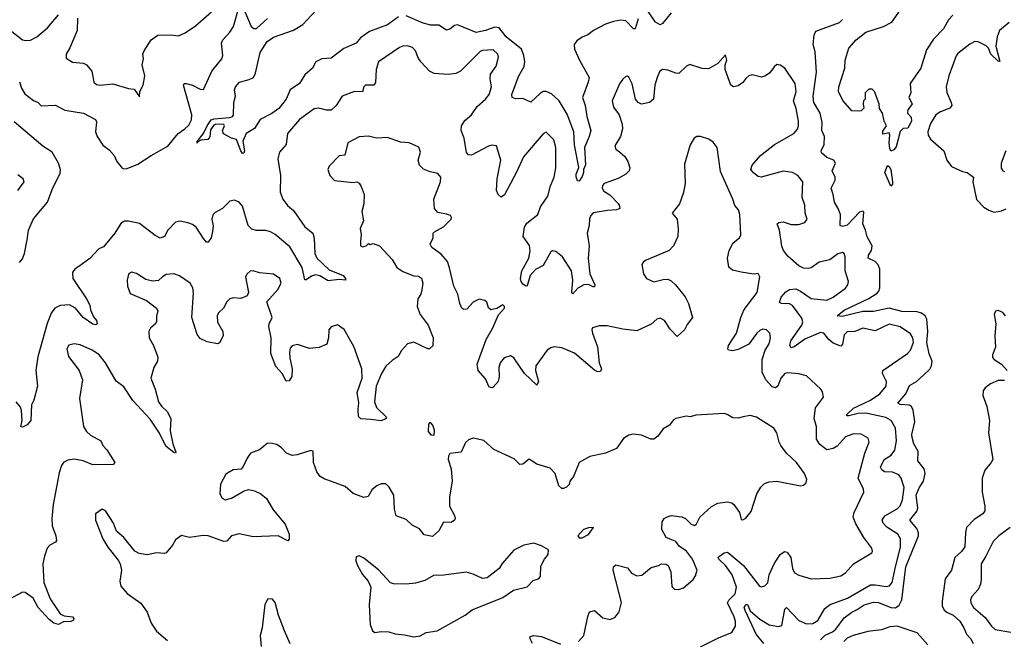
# Model space of a CAD drawing. Extents: x 2057697 to 2160550, y 827490 to 1016834.
# Tile 141 of 256: x 2112576 to 2118893, y 877751 to 881725. Entities that reach past the tile are written whole.
import ezdxf

# ---------------------------------------------------------------- set-up
doc = ezdxf.new("R2010")
doc.units = 0

msp = doc.modelspace()

# ---------------------------------------------------------------- linework, layer by layer
at = {"layer": '0CON20XD'}
for points in [[(2118563.8, 881755), (2118536, 881725), (2118502.6, 881667.4), (2118439.7, 881600.3), (2118395, 881532.5), (2118358, 881415), (2118288.8, 881315), (2118293.8, 881256.2), (2118280, 881225), (2118302.5, 881185), (2118273.9, 881146.1), (2118272.5, 881125), (2118295, 881100), (2118297.5, 881075), (2118275, 881030), (2118245, 881027.5), (2118225, 881007.5), (2118199.3, 880910.7), (2118185, 880890.8), (2118165, 880882.5), (2118158.6, 880898.6), (2118154, 880936), (2118160, 880985), (2118155, 881000), (2118115, 880990), (2118115, 881010), (2118137.5, 881045), (2118123.3, 881075), (2118112.5, 881125), (2118092.5, 881155), (2118090, 881185), (2118060, 881265), (2118045, 881280), (2118025, 881280), (2118000, 881255), (2118000, 881215), (2117990, 881205), (2117987.5, 881185), (2117991.7, 881158.3), (2117975, 881140), (2117965, 881137.5), (2117915, 881140), (2117857, 881207), (2117830, 881265), (2117832, 881295), (2117870, 881415), (2117872.5, 881465), (2117895, 881542.5), (2117943.8, 881595), (2118005, 881645.8), (2118118.9, 881681.1), (2118171.2, 881708.8), (2118320, 881920)], [(2112465.4, 881695.4), (2112595, 881595.8), (2112615, 881590.6), (2112645, 881593.1), (2112685.8, 881615), (2112755, 881672.2), (2112825, 881756.9)], [(2112575, 881326.7), (2112587.8, 881285), (2112610.2, 881250.2), (2112665, 881206), (2112694.1, 881194.1), (2112715, 881173.3), (2112805, 881177.1), (2112865, 881144.6), (2112986.2, 881126.2), (2113062.9, 881085), (2113069.2, 881069.2), (2113063.1, 881005), (2113072.7, 880975), (2113110.3, 880920.3), (2113150.4, 880890.4), (2113182.7, 880855), (2113199.2, 880815), (2113232.7, 880772.7), (2113245, 880767.5), (2113265, 880770), (2113335, 880797.9), (2113419.5, 880855), (2113526.2, 880913.8), (2113593.8, 880996.2), (2113636.7, 881025), (2113660.6, 881049.4), (2113677.8, 881082.2), (2113680.8, 881115), (2113626.7, 881305), (2113632.5, 881315), (2113645, 881316.2), (2113685, 881304.2), (2113735, 881279.2), (2113755, 881276.7), (2113808.1, 881395), (2113874.2, 881475), (2113878.9, 881495), (2113870.8, 881575), (2113880, 881595), (2113925, 881644.4), (2113948.6, 881681.4), (2113985, 881810)], [(2112946.7, 881735), (2112944.3, 881655), (2112897.5, 881545), (2112874, 881505), (2112875, 881477.5), (2112915, 881452), (2112985, 881446.2), (2113005.9, 881435.9), (2113040, 881395), (2113052.5, 881325), (2113069.3, 881309.3), (2113095, 881306.2), (2113174, 881314), (2113273.6, 881283.6), (2113310, 881280), (2113345, 881230), (2113347.5, 881265), (2113368, 881305), (2113380, 881365), (2113361.5, 881435), (2113370, 881475), (2113366.9, 881505), (2113374.1, 881525.9), (2113420.8, 881595), (2113463.6, 881626.4), (2113545, 881626.9), (2113595, 881620.6), (2113638.7, 881641.3), (2113703.8, 881685), (2113805.8, 881775)], [(2115006.6, 881743.4), (2114935, 881691.4), (2114821.3, 881648.7), (2114762.1, 881607.9), (2114735, 881574), (2114655, 881540.9), (2114575, 881477.5), (2114515, 881474.5), (2114477.1, 881455), (2114455, 881414), (2114405, 881371.9), (2114371.9, 881315), (2114311.4, 881275), (2114285.8, 881215), (2114238.8, 881155), (2114195, 881123.3), (2114120, 881085), (2114081.8, 881028.2), (2114030, 880995), (2114008.9, 880945), (2114018.2, 880885), (2114015, 880868.8), (2114005, 880866.2), (2113995, 880884), (2113967, 880957), (2113935, 880965.4), (2113883.9, 880993.9), (2113878, 881015), (2113890, 881045), (2113885, 881052.5), (2113835, 881054.3), (2113821.2, 881048.8), (2113800.6, 881019.4), (2113796.2, 880973.8), (2113783.8, 880956.2), (2113738.5, 880951.5), (2113718.3, 880941.7), (2113715, 880933.8), (2113714.2, 880944.2), (2113754.6, 880995), (2113778.5, 881045), (2113805, 881083.1), (2113825, 881090), (2113923.2, 881096.8), (2113938.6, 881101.4), (2113948, 881112), (2113951.2, 881195), (2113960, 881235), (2113953.8, 881275), (2113960, 881295), (2113987.5, 881325), (2114048.8, 881341.2), (2114076.2, 881355), (2114088.5, 881381.5), (2114119.1, 881515), (2114165, 881586.2), (2114205, 881613.8), (2114333.1, 881656.9), (2114392.5, 881695), (2114475.6, 881784.4)], [(2114015, 881792), (2114062.4, 881682.4), (2114079.1, 881669.1), (2114095, 881669.4), (2114166.7, 881733.3)], [(2116385, 881714.1), (2116333.9, 881696.1), (2116257.5, 881655), (2116221.9, 881628.1), (2116185, 881613.1), (2116150.6, 881589.4), (2116132.9, 881565), (2116136.7, 881535), (2116167.1, 881465), (2116228.9, 881355), (2116223.6, 881325), (2116186.6, 881225), (2116203.7, 881173.7), (2116214.8, 881104.8), (2116239.7, 881015), (2116230.2, 880975), (2116199.3, 880905), (2116206.4, 880793.6), (2116193.3, 880765), (2116194.3, 880745), (2116185, 880720), (2116165, 880690), (2116155, 880692.5), (2116147.3, 880717.3), (2116147.5, 880735), (2116163.8, 880776.2), (2116136.6, 880923.4), (2116131.3, 881005), (2116088.7, 881118.7), (2116038.5, 881205), (2115988.6, 881248.6), (2115955, 881264.6), (2115935, 881263.6), (2115915, 881251.8), (2115855, 881196), (2115805, 881218.6), (2115757.7, 881217.7), (2115736.7, 881225), (2115734.4, 881245), (2115747.8, 881285), (2115778.9, 881365), (2115812, 881425), (2115816.1, 881455), (2115810.4, 881495), (2115796.4, 881535), (2115697.7, 881615), (2115652.4, 881672.4), (2115625, 881678.1), (2115565, 881655.2), (2115505, 881642.4), (2115385, 881692.9), (2115365, 881687.3), (2115335, 881663.3), (2115315, 881656.9), (2115265, 881690), (2115215, 881690.6), (2115165, 881702.2), (2115055, 881750.5)], [(2116755, 881769.2), (2116699.4, 881700.6), (2116685, 881692.5), (2116655, 881708.6), (2116605, 881783.3)], [(2116545, 881730), (2116525, 881666.7), (2116515, 881666.2), (2116465, 881717.3), (2116432.4, 881722.4), (2116385, 881714.1)], [(2117713.2, 877746.8), (2117745, 877776.7), (2117791.6, 877798.4), (2117813.3, 877816.7), (2117865, 877888.1), (2117914.4, 877925), (2117948.3, 877941.7), (2117995, 877972.4), (2118055, 877989.1), (2118086.7, 877986.7), (2118165, 877955.3), (2118195, 877953.4), (2118219.3, 877970.7), (2118235.8, 878004.2), (2118262.5, 878215), (2118343.4, 878415), (2118343.3, 878435), (2118332.6, 878462.6), (2118287.1, 878515), (2118334.7, 878575.3), (2118338.1, 878595), (2118328.5, 878675), (2118347.7, 878722.3), (2118374.1, 878765), (2118386, 878815), (2118378.7, 878845), (2118338.9, 878895), (2118340, 878955), (2118313.8, 879005), (2118301.8, 879045), (2118300.6, 879065), (2118319.1, 879145), (2118308.9, 879221.1), (2118297.6, 879245), (2118285, 879253.2), (2118225, 879256.7), (2118210, 879265), (2118260.6, 879325), (2118285, 879378.5), (2118329.6, 879405), (2118375.9, 879445), (2118415, 879483.2), (2118425.7, 879505), (2118429.5, 879535), (2118411.7, 879581.7), (2118396, 879655), (2118402, 879725), (2118396, 879805), (2118386.1, 879825), (2118362.5, 879842.5), (2118335, 879851.7), (2118235.6, 879854.4), (2118155, 879874.1), (2118055, 879853.4), (2117985, 879853.2), (2117852.3, 879822.2), (2117820, 879825), (2117865, 879862.9), (2118025, 879936.8), (2118078.1, 879971.9), (2118089.4, 879985), (2118095.3, 880005), (2118095.6, 880125), (2118085, 880151.8), (2118065, 880174.1), (2118020, 880195), (2118022.8, 880215), (2118041.7, 880245), (2118046.6, 880275), (2118013.4, 880333.4), (2118003.7, 880375), (2117985.9, 880415), (2117991.1, 880491.1), (2117985, 880498), (2117965, 880491.4), (2117885, 880407.3), (2117855, 880398.1), (2117840, 880405), (2117841.5, 880475), (2117828.5, 880515), (2117803.1, 880555), (2117796.1, 880605), (2117782.1, 880645), (2117808.8, 880695), (2117808.8, 880715), (2117788.8, 880755), (2117810, 880805), (2117799.2, 880825), (2117755, 880840.3), (2117720.2, 880870.3), (2117718.9, 880885), (2117737.4, 880925), (2117740.8, 880975), (2117723.5, 881015), (2117724.1, 881065), (2117711.9, 881125), (2117671.6, 881195), (2117666.5, 881235), (2117688.4, 881388.4), (2117679.2, 881519.2), (2117667.5, 881565), (2117672.9, 881625), (2117685, 881650.6), (2117835, 881706.5), (2117854.7, 881725.3)], [(2118925, 881707.9), (2118863.5, 881655), (2118848.2, 881615), (2118839.6, 881555), (2118865, 881457.5), (2118855, 881460), (2118807.1, 881505), (2118791.4, 881541.4), (2118777.4, 881557.4), (2118725, 881583.6), (2118705, 881584.5), (2118671.9, 881568.1), (2118595, 881508.6), (2118585, 881493.8), (2118538.2, 881365), (2118519.5, 881295), (2118525, 881257.5), (2118552.5, 881195), (2118555.8, 881174.2), (2118543.2, 881156.8), (2118485, 881134.5), (2118454.7, 881115.3), (2118420, 881060), (2118402.7, 881005), (2118404.7, 880984.7), (2118419, 880959), (2118505.4, 880885), (2118525.5, 880825), (2118553.7, 880783.7), (2118625, 880752.2), (2118655, 880745.3), (2118696, 880716), (2118690.8, 880685), (2118715, 880572.5), (2118762.7, 880522.7), (2118795, 880504), (2118828.3, 880491.7), (2118875, 880498.6), (2118905, 880511.1)], [(2117350.7, 877725), (2117300.9, 877785), (2117230.9, 877935), (2117225.4, 877955), (2117235, 877974.4), (2117245, 877974.2), (2117263.5, 877933.5), (2117325, 877881.2), (2117385, 877843.1), (2117445, 877832.5), (2117465, 877840.8), (2117485.7, 877944.3), (2117495, 877955.7), (2117575, 877872.3), (2117625, 877850.7), (2117665, 877852.3), (2117697.4, 877872.6), (2117741.5, 877948.5), (2117776.7, 877975), (2117886.9, 878015), (2118035, 878100.4), (2118065, 878101.5), (2118135, 878089.7), (2118157.8, 878095), (2118173.4, 878115), (2118192.5, 878205), (2118226.5, 878345), (2118226.4, 878395), (2118210.4, 878425), (2118140.2, 878470.2), (2118116.7, 878495), (2118108.8, 878515), (2118126, 878544), (2118205, 878588.5), (2118225, 878606.9), (2118240, 878645), (2118250.8, 878725), (2118230.6, 878785), (2118215.9, 878805.9), (2118175, 878823.8), (2118125, 878825.6), (2118107.5, 878837.5), (2118098.6, 878855), (2118122.5, 878905), (2118167.9, 878932.1), (2118191.1, 878965), (2118202.4, 879025), (2118196.2, 879105), (2118168.5, 879155), (2118133.6, 879173.7), (2118005, 879200.7), (2117955, 879199), (2117895, 879183.8), (2117884, 879185), (2117882.4, 879192.4), (2117925, 879233.3), (2118034.5, 879285.5), (2118095.6, 879325), (2118135.6, 879375), (2118138.6, 879405), (2118112.9, 879455), (2118114.6, 879475.4), (2118272, 879585), (2118291.4, 879605), (2118310.6, 879655), (2118305.6, 879685), (2118291.1, 879711.1), (2118224.6, 879754.6), (2118155, 879771.9), (2118065, 879729.1), (2117986.6, 879746.6), (2117935, 879724.5), (2117885, 879723.3), (2117866, 879704), (2117855.3, 879644.7), (2117845, 879632.2), (2117795, 879651.4), (2117767.1, 879675), (2117735, 879714.6), (2117715, 879719.4), (2117614.3, 879675.7), (2117545, 879628), (2117525, 879620.8), (2117517.5, 879635), (2117524.7, 879665), (2117595.3, 879765), (2117601.7, 879788.3), (2117595, 879811.1), (2117535, 879892.7), (2117515, 879903.2), (2117464, 879904), (2117451.4, 879911.4), (2117462.7, 879945), (2117490.9, 879979.2), (2117515.3, 879994.7), (2117555, 879998), (2117585, 879984.7), (2117655, 879936.4), (2117755, 879926.5), (2117795.8, 879945), (2117875, 880002.5), (2117890, 880025), (2117892.9, 880045), (2117872.5, 880115), (2117873.1, 880205), (2117865.8, 880225), (2117855, 880232.5), (2117825, 880224.3), (2117775, 880185.6), (2117705, 880168.9), (2117655, 880133.3), (2117635, 880128.5), (2117605, 880131.8), (2117575, 880145.5), (2117505, 880209.5), (2117477.5, 880245), (2117465, 880272), (2117450, 880375), (2117436.7, 880415), (2117447.5, 880425), (2117475, 880428.6), (2117525, 880411.9), (2117575, 880411.8), (2117613.3, 880425), (2117628.8, 880445), (2117616, 880485), (2117614.3, 880535), (2117595.6, 880585), (2117600, 880685), (2117568, 880725), (2117535.4, 880745.4), (2117475, 880752.7), (2117334.1, 880714.1), (2117315, 880720), (2117285, 880742.5), (2117268.1, 880765), (2117275, 880792), (2117330, 880855), (2117420, 880925), (2117542.5, 880995), (2117566.3, 881023.7), (2117573.5, 881045), (2117573.5, 881075), (2117558.5, 881155), (2117541.8, 881205), (2117557.3, 881265), (2117552.2, 881315), (2117485, 881413.3), (2117455, 881432.5), (2117435, 881436.7), (2117417, 881423), (2117387.7, 881382.3), (2117357.9, 881362.1), (2117335, 881357.1), (2117275, 881371.9), (2117255, 881365.7), (2117235, 881348.6), (2117215, 881322.5), (2117185, 881300), (2117155, 881294), (2117138.8, 881305), (2117103.3, 881405), (2117103.3, 881435), (2117112.5, 881465), (2117105, 881500), (2117056.4, 881443.6), (2116995, 881410), (2116955, 881411.2), (2116875, 881436.7), (2116855, 881427.5), (2116805, 881380), (2116785, 881381.2), (2116735, 881401.2), (2116700, 881405), (2116684, 881395), (2116665.5, 881354.5), (2116651.1, 881305), (2116641.9, 881215), (2116617.5, 881195), (2116565, 881184), (2116543.6, 881193.6), (2116528.2, 881215), (2116505, 881313.8), (2116485, 881356.2), (2116475, 881363.3), (2116465, 881361.2), (2116445, 881343.8), (2116425, 881313.8), (2116378, 881205), (2116385.8, 881165), (2116422.5, 881115), (2116441.4, 881055), (2116442.9, 881025), (2116431.1, 880975), (2116393.8, 880915), (2116401.2, 880895), (2116425, 880878), (2116457.9, 880847.9), (2116477.5, 880815), (2116490, 880775), (2116485.7, 880755), (2116466.2, 880735), (2116415, 880705.8), (2116326.7, 880675), (2116315, 880662.5), (2116312.5, 880645), (2116324, 880625), (2116362.1, 880602.1), (2116415.2, 880545.2), (2116422.9, 880535), (2116425.6, 880514.4), (2116405.4, 880504.6), (2116347.8, 880502.2), (2116255, 880485.7), (2116240.7, 880469.3), (2116232.8, 880447.2), (2116230, 880405), (2116216.7, 880355), (2116230.7, 880275), (2116222.8, 880192.8), (2116233.3, 880095), (2116265.5, 880025), (2116265, 880012.5), (2116255, 880011.4), (2116225, 880025.7), (2116195, 880024.5), (2116157.5, 880002.5), (2116125, 879966.2), (2116118, 879975), (2116125.3, 880054.7), (2116116.5, 880115), (2116058.9, 880205), (2116015, 880238.9), (2115995, 880243.3), (2115985, 880236.7), (2115935, 880149.2), (2115885, 880122.5), (2115850.8, 880085), (2115831.2, 880018.8), (2115825, 880016.2), (2115805, 880028.6), (2115792.9, 880045), (2115789.2, 880065), (2115798.5, 880115), (2115843.7, 880195), (2115852.4, 880242.4), (2115846.4, 880276.4), (2115806.7, 880335), (2115814.2, 880395), (2115830.3, 880419.7), (2115900.5, 880475), (2115917.5, 880525), (2115965, 880594.2), (2115981.5, 880658.5), (2116004.6, 880715.4), (2116015.4, 880774.6), (2116017.1, 880905), (2116003.8, 880953.8), (2115955, 881003.3), (2115935, 880993.8), (2115809.5, 880845), (2115763.2, 880746.8), (2115687.6, 880602.4), (2115665, 880586.7), (2115645, 880604), (2115635, 880630), (2115640, 880705), (2115662.9, 880825), (2115635, 880916.7), (2115605, 880921.2), (2115585, 880914.3), (2115475, 880856.7), (2115455, 880858.1), (2115442.9, 880872.9), (2115428.9, 880965), (2115408.1, 881015), (2115410, 881045), (2115432.3, 881077.7), (2115475.3, 881114.7), (2115511.2, 881168.8), (2115565, 881215.5), (2115588.2, 881245), (2115603.6, 881295), (2115594.6, 881345), (2115596.5, 881375), (2115632.6, 881427.4), (2115648.5, 881485), (2115643.1, 881505), (2115615, 881532.2), (2115545, 881527.5), (2115529.6, 881520.4), (2115459.8, 881450.2), (2115404.5, 881395.5), (2115375, 881380), (2115325.7, 881374.3), (2115235, 881380.8), (2115206.2, 881395), (2115151.9, 881451.9), (2115135.4, 881475.4), (2115115.3, 881525.3), (2115096.9, 881546.9), (2115065, 881556.7), (2115035, 881555.6), (2115012.4, 881547.6), (2114878.1, 881455), (2114864, 881406), (2114858.3, 881321.7), (2114848.8, 881305), (2114795, 881304.3), (2114784.6, 881295.4), (2114775, 881263.1), (2114725, 881264.4), (2114645.8, 881234.2), (2114606.9, 881175), (2114575, 881145.7), (2114545, 881145.5), (2114495, 881157.1), (2114465, 881153.5), (2114371.1, 881085), (2114295.5, 880995), (2114285.5, 880925), (2114243.1, 880875), (2114233.4, 880833.4), (2114250.5, 880725), (2114248.3, 880618.3), (2114263.6, 880575), (2114295, 880533.1), (2114331.9, 880501.9), (2114405, 880397.1), (2114456.9, 880355), (2114464.6, 880324.6), (2114468.9, 880225), (2114481.9, 880195), (2114561.8, 880121.8), (2114652.5, 880085), (2114667.5, 880065), (2114667.5, 880055), (2114625, 880059.4), (2114555, 880049.6), (2114502.2, 880082.2), (2114475, 880089.3), (2114448.8, 880081.2), (2114415, 880055.7), (2114405, 880056.2), (2114388.4, 880135), (2114309, 880269), (2114215, 880346.6), (2114185, 880363.9), (2114155, 880372.1), (2114093.1, 880373.1), (2114065, 880381.1), (2114042.2, 880405), (2114005, 880529.2), (2113985, 880555.5), (2113955, 880567.8), (2113925, 880560.6), (2113877.1, 880515), (2113831.2, 880488.8), (2113816.3, 880473.7), (2113810, 880445), (2113816.6, 880403.4), (2113813.4, 880366.6), (2113804, 880325), (2113785, 880297.5), (2113775, 880297.5), (2113755, 880321.2), (2113708.9, 880395), (2113685, 880411.8), (2113655, 880422.5), (2113605, 880431.9), (2113575, 880425.6), (2113526.7, 880375), (2113504.6, 880335.4), (2113476.6, 880323.4), (2113445, 880340.5), (2113345, 880418.1), (2113275, 880432.4), (2113247.7, 880432.3), (2113225, 880417.1), (2113186.2, 880355), (2113115, 880269.2), (2113085, 880256), (2113025.9, 880194.1), (2112955, 880141.5)], [(2112575, 880167.5), (2112595, 880191.1), (2112608.1, 880225), (2112623.2, 880313.2), (2112633.1, 880375), (2112665, 880448), (2112755.4, 880555), (2112785, 880636), (2112835, 880740), (2112838.9, 880765), (2112825.7, 880805.7), (2112784.4, 880875), (2112725, 880914.3), (2112540.3, 881070.3)], [(2116945, 877703.3), (2117065, 877763.1), (2117145.8, 877795), (2117167.8, 877835), (2117168.7, 877865), (2117161.2, 877895), (2117117.5, 877985), (2117125, 878001.5), (2117166.3, 878043.7), (2117175.2, 878085), (2117148.4, 878165), (2117105, 878223.8), (2117060.8, 878265), (2117058, 878275), (2117066, 878285), (2117095, 878306.5), (2117115, 878309.5), (2117125, 878304.4), (2117220.4, 878225), (2117322.6, 878092.6), (2117335, 878087.5), (2117358, 878095), (2117375.9, 878114.1), (2117383.8, 878165), (2117416.1, 878235), (2117455, 878294.3), (2117483.6, 878313.6), (2117500, 878310), (2117522.9, 878275), (2117534.5, 878205), (2117546.8, 878176.8), (2117575, 878162), (2117655, 878138), (2117775, 878143.6), (2117845, 878158.9), (2117875, 878178.1), (2117925, 878234.3), (2118042.5, 878305), (2118047.5, 878315), (2118043.3, 878335), (2117991.9, 878405), (2117940.9, 878490.9), (2117923.3, 878535), (2117930.5, 878565), (2117991.9, 878695), (2117990.6, 878715), (2117956.4, 878785), (2117999.6, 878945), (2118027.1, 879015), (2118020.9, 879040.9), (2117975, 879066.9), (2117925, 879070), (2117875, 879050.5), (2117820.1, 878989.9), (2117795, 878975.4), (2117755, 878966.7), (2117710.2, 879000.2), (2117689.4, 879035), (2117687.8, 879115), (2117674.5, 879165), (2117682.9, 879235), (2117733.8, 879305), (2117727.7, 879337.7), (2117715.7, 879355.7), (2117625, 879440), (2117575, 879454), (2117505, 879460.8), (2117485, 879455.8), (2117458.6, 879425), (2117440, 879375), (2117425, 879363.8), (2117405, 879370), (2117363.8, 879415), (2117340, 879465), (2117340, 879545), (2117358.6, 879605), (2117385, 879646.7), (2117392.9, 879685), (2117388, 879715), (2117366.7, 879735), (2117345, 879739.2), (2117325, 879730.8), (2117305, 879714), (2117254.3, 879645), (2117185, 879609.4), (2117152.2, 879602.2), (2117123.8, 879605), (2117118.6, 879615), (2117123.8, 879635), (2117175.9, 879715), (2117203.1, 879815), (2117223.5, 879866.5), (2117308.5, 879975), (2117325.9, 880075.9), (2117315, 880096.7), (2117286.1, 880093.9), (2117205, 880105.8), (2117149.1, 880119.1), (2117127, 880137), (2117117.5, 880195), (2117127.8, 880245), (2117152.9, 880295), (2117194.5, 880325.5), (2117203.5, 880345), (2117196.3, 880476.3), (2117188.1, 880505), (2117163.6, 880533.7), (2117152.1, 880575), (2117072, 880752), (2117051.4, 880905), (2117025, 880940), (2116998.1, 880958.1), (2116945, 880976.2), (2116920, 880975), (2116903.3, 880965), (2116877.7, 880922.3), (2116841.9, 880798.1), (2116845.8, 880675), (2116834.1, 880615.9), (2116810, 880545), (2116762.5, 880485), (2116794, 880445), (2116801.7, 880381.7), (2116798.1, 880335), (2116770.8, 880275), (2116743.8, 880245), (2116595, 880183.3), (2116578.3, 880171.7), (2116568.8, 880155), (2116578.8, 880095), (2116596.7, 880065), (2116645, 880044.2), (2116705, 880059.2), (2116735, 880060), (2116755, 880051.2), (2116784.2, 880024.2), (2116845, 879947.5), (2116866.2, 879905), (2116893.3, 879815), (2116859.5, 879770.5), (2116841.2, 879735), (2116795, 879692.5), (2116749.5, 879739.5), (2116713.3, 879795), (2116685, 879810), (2116665, 879803.8), (2116627.1, 879772.9), (2116535, 879730), (2116445, 879739.4), (2116345, 879760.8), (2116295, 879761.2), (2116250.7, 879749.3), (2116246.7, 879735), (2116251.2, 879715), (2116283.6, 879626.4), (2116294.5, 879524.5), (2116308.6, 879485), (2116301.7, 879468.3), (2116285, 879467.5), (2116265, 879478.1), (2116135, 879586.4), (2116055, 879621.2), (2116005, 879626.2), (2115985, 879621.2), (2115960, 879605), (2115886.9, 879505), (2115884.6, 879474.6), (2115904.5, 879405.5), (2115895, 879380.8), (2115815, 879456.7), (2115746.2, 879556.2), (2115725, 879568.6), (2115685, 879555.6), (2115659.4, 879525), (2115650.5, 879495), (2115651.5, 879435), (2115645.3, 879404.7), (2115615, 879369.2), (2115605, 879364), (2115588.3, 879368.3), (2115565, 879421.2), (2115517.5, 879475), (2115512.3, 879515), (2115568.2, 879675), (2115610.5, 879745), (2115647.5, 879832.5), (2115686.2, 879875), (2115686.7, 879885), (2115675, 879896.7), (2115638, 879872), (2115600, 879865), (2115585, 879877.5), (2115572.7, 879912.7), (2115561.2, 879925), (2115525, 879932.9), (2115485, 879912.9), (2115445, 879869.4), (2115425, 879867.1), (2115413.1, 879875), (2115399.5, 879905), (2115386.7, 879965), (2115360.6, 880015), (2115334.5, 880134.5), (2115320, 880175), (2115280.9, 880220.9), (2115220, 880265), (2115210, 880285), (2115228.8, 880325), (2115230, 880355), (2115236.7, 880365), (2115295, 880397.5), (2115343.8, 880445), (2115346.4, 880456.4), (2115339.5, 880469.5), (2115315, 880478), (2115259.3, 880489.3), (2115236.7, 880515), (2115233.1, 880575), (2115275.6, 880685), (2115278.6, 880715), (2115259.3, 880739.3), (2115209.3, 880749.3), (2115167.3, 880767.3), (2115142.1, 880792.1), (2115132.9, 880825), (2115148, 880875), (2115137.7, 880907.7), (2115075, 880935.8), (2115019.7, 880939.7), (2114935, 880968.6), (2114865, 880964.3), (2114815, 880977.1), (2114755, 880974.2), (2114682.5, 880935), (2114663, 880857), (2114625, 880852.5), (2114562.5, 880785), (2114553.3, 880765), (2114566.7, 880725), (2114595, 880693.3), (2114715, 880681.2), (2114740, 880685), (2114755, 880676.7), (2114766.2, 880655), (2114786.7, 880605), (2114783.3, 880545), (2114772, 880495), (2114781.2, 880435), (2114760, 880385), (2114766.7, 880345), (2114763.3, 880305), (2114763.3, 880275), (2114775, 880267.5), (2114800, 880275), (2114815, 880290), (2114825, 880282.5), (2114845, 880290), (2114885, 880274), (2114966.7, 880186.7), (2114995.7, 880135.7), (2115035, 880110), (2115105, 880082.5), (2115135, 880080.8), (2115155, 880066.7), (2115163.8, 880035), (2115157.3, 879992.7), (2115150, 879965), (2115131.2, 879935), (2115126.7, 879885), (2115146.2, 879835), (2115198, 879765), (2115230, 879685), (2115227, 879633), (2115206.4, 879613.6), (2115194.1, 879614.1), (2115105, 879656.2), (2115064.3, 879645.7), (2115025, 879603.3), (2115003.8, 879565), (2114965, 879539.2), (2114925, 879501.9), (2114895, 879452.5), (2114864, 879375), (2114852.9, 879275), (2114865, 879237.5), (2114930, 879175), (2114922.5, 879165), (2114895, 879153.1), (2114828.6, 879161.4), (2114765, 879164.2), (2114750, 879180), (2114746.9, 879225), (2114752.8, 879267.2), (2114740.9, 879335), (2114773.9, 879425), (2114772.1, 879485), (2114719.1, 879629.1), (2114658.7, 879738.7), (2114615, 879768), (2114574.2, 879755.8), (2114560, 879735), (2114557.5, 879685), (2114546.2, 879645), (2114497, 879623), (2114435, 879615.8), (2114358, 879642), (2114325, 879634.2), (2114311.9, 879618.1), (2114306.3, 879593.7), (2114308.5, 879555), (2114324.4, 879485), (2114322.5, 879437.5), (2114305, 879408.8), (2114286.4, 879406.4), (2114261.1, 879455), (2114219.8, 879499.8), (2114188.2, 879585), (2114190.7, 879685), (2114175, 879757.5), (2114176.9, 879775), (2114195.5, 879815.5), (2114162.2, 879915), (2114232.9, 879995), (2114252.9, 880035), (2114245, 880066.2), (2114205, 880092.5), (2114115, 880101.4), (2114075, 880114.2), (2114055, 880111.2), (2114036.2, 880095), (2114024, 880075), (2114043.8, 879975), (2114036.7, 879955), (2113995, 879936.2), (2113945, 879941.2), (2113925, 879933.8), (2113906.2, 879915), (2113884.3, 879875.7), (2113852, 879845), (2113844, 879825), (2113846, 879785), (2113878.8, 879725), (2113882.3, 879697.7), (2113857.3, 879652.7), (2113845, 879646.7), (2113778.3, 879658.3), (2113735, 879681.4), (2113714.4, 879705), (2113680.8, 879815), (2113692.4, 879972.4), (2113687.1, 880005), (2113670, 880035), (2113602.4, 880082.4), (2113565, 880094.3), (2113515, 880091.9), (2113491.9, 880075)], [(2118904.2, 880885), (2118874.3, 880805.7), (2118873, 880773), (2118883.8, 880755), (2118895, 880750.8)], [(2118165, 880657.5), (2118126.9, 880745), (2118145, 880790), (2118155, 880784), (2118164.5, 880764.5), (2118175.6, 880684.4), (2118175, 880670), (2118165, 880657.5)], [(2112565, 880630), (2112605.9, 880685.9), (2112598.8, 880705), (2112565, 880729.2)], [(2113491.9, 880075), (2113467, 880053), (2113428.7, 880048.7), (2113385, 880058.6), (2113325, 880096.9), (2113294.2, 880105.8), (2113275, 880093.3), (2113265.8, 880055), (2113267.1, 880015), (2113285, 879970), (2113390, 879925), (2113453.3, 879875), (2113462, 879855), (2113453.8, 879825), (2113455, 879790), (2113446.7, 879775), (2113415, 879747.5), (2113403.8, 879725), (2113408, 879685), (2113435.7, 879635), (2113461.7, 879561.7), (2113459.4, 879535), (2113436.3, 879493.7), (2113418.6, 879425), (2113445.5, 879355), (2113466.5, 879275), (2113485, 879247.1), (2113522.4, 879212.4), (2113546.4, 879166.4), (2113541.8, 879088.2), (2113559.1, 879005), (2113578, 878952), (2113575, 878944), (2113565, 878948.8), (2113515, 878986.7), (2113468.7, 879078.7), (2113412.7, 879162.8), (2113301.8, 879281.8), (2113245, 879370), (2113195, 879406), (2113126.5, 879525), (2113086.9, 879575), (2113045, 879602.5), (2112965, 879640.8), (2112925, 879646.2), (2112892.3, 879637.7), (2112878.8, 879615), (2112888.8, 879565), (2112958, 879475), (2112979.2, 879415), (2112960, 879295), (2112985.6, 879115), (2113004.3, 879085), (2113030.5, 879060.5), (2113096, 879025), (2113110, 878995), (2113135.5, 878965.5), (2113186.2, 878885), (2113175, 878872), (2113045, 878870), (2112984.5, 878895.5), (2112925, 878907.5), (2112885, 878899.6), (2112858.1, 878885), (2112844.5, 878865), (2112830.2, 878819.8), (2112790.4, 878615), (2112781.6, 878525), (2112785, 878480), (2112808.6, 878415), (2112812, 878385), (2112806.7, 878375), (2112769.2, 878355), (2112753.3, 878335), (2112734.4, 878285), (2112725.6, 878235), (2112732.1, 878115), (2112771.1, 878011.1), (2112835.5, 877915.5), (2112862.2, 877902.2), (2112915.4, 877895.4), (2112924, 877885), (2112922.5, 877875), (2112905, 877864.4), (2112857.3, 877862.7), (2112825, 877846), (2112796.2, 877855), (2112765, 877879.2), (2112695, 877955.6), (2112663.3, 878015), (2112611.3, 878051.3), (2112595, 878053.1), (2112507.5, 878007.5)], [(2112955, 880141.5), (2112932.6, 880127.4), (2112915.6, 880105), (2112916.9, 880065), (2113005.4, 879935.4), (2113026, 879895), (2113030.8, 879865), (2113049.2, 879819.2), (2113068, 879795), (2113072.5, 879775), (2113065, 879767.5), (2113045, 879772), (2112984.4, 879815), (2112935, 879875.6), (2112895, 879897.1), (2112835, 879891.8), (2112801.4, 879875), (2112777.8, 879842.2), (2112752.5, 879777.5), (2112691.8, 879561.8), (2112680.8, 879475), (2112691.2, 879375), (2112668, 879285), (2112651.2, 879255), (2112647.1, 879155), (2112625, 879126.2), (2112595, 879112.5), (2112583.8, 879113.8), (2112591.9, 879155), (2112588.3, 879218.3), (2112580.8, 879240.8), (2112554.1, 879274.1)], [(2118901.8, 879825), (2118885, 879847.5), (2118855, 879859.4), (2118836.7, 879855), (2118828, 879835), (2118838.9, 879775), (2118833.2, 879695), (2118835.9, 879625), (2118818.1, 879575), (2118818.1, 879558.1), (2118829.2, 879545), (2118875, 879516.4), (2118911.5, 879475)], [(2118895, 879410.9), (2118855, 879411.1), (2118805, 879390), (2118771.1, 879365), (2118757.5, 879345), (2118754.6, 879315), (2118780.7, 879245), (2118797.7, 879155), (2118791.5, 879075), (2118819.2, 878905), (2118810, 878885), (2118768.1, 878835), (2118751.4, 878785), (2118752.2, 878695), (2118769.2, 878605), (2118768.6, 878575), (2118755.7, 878555), (2118700.5, 878519.5), (2118651.7, 878468.3), (2118643.8, 878436.2), (2118640.4, 878345), (2118619.6, 878315), (2118575.7, 878275), (2118554.7, 878195), (2118515, 878139.4), (2118495.4, 877995.4), (2118495.5, 877965), (2118508.5, 877938.5), (2118525, 877924.4), (2118565, 877906.4), (2118607.1, 877867.1), (2118634.5, 877824.5), (2118650, 877785), (2118677.3, 877757.3), (2118694.5, 877725)], [(2116162.3, 877737.7), (2116196.7, 877775), (2116222.4, 877897.6), (2116232.3, 877927.7), (2116265, 877935.6), (2116317.9, 877887.9), (2116365, 877878), (2116397, 877893), (2116421.9, 877928.1), (2116437.2, 877987.2), (2116384.2, 878195), (2116386, 878215), (2116400.8, 878229.2), (2116475, 878208.8), (2116501.2, 878175), (2116535, 878158), (2116567, 878163), (2116628.3, 878211.7), (2116675.8, 878224.2), (2116695, 878236.2), (2116725, 878233.3), (2116736.2, 878225), (2116754.2, 878184.2), (2116760.7, 878090.7), (2116775, 878073.8), (2116805, 878070), (2116835, 878081.2), (2116896.7, 878135), (2116911.7, 878158.3), (2116922, 878195), (2116892.7, 878265), (2116855, 878315.6), (2116807.9, 878347.9), (2116785, 878378), (2116725, 878404), (2116696, 878455), (2116699.2, 878505), (2116712, 878525), (2116726.7, 878535), (2116755, 878545.8), (2116825, 878536), (2116848.8, 878525), (2116885, 878488.8), (2116905, 878482), (2116919.2, 878490.8), (2116940, 878535), (2117015, 878604), (2117055, 878624), (2117115, 878633.3), (2117145, 878626.2), (2117158.8, 878615), (2117193.8, 878565), (2117205, 878520), (2117215, 878517.5), (2117235, 878527.5), (2117268.3, 878571.7), (2117305.7, 878684.3), (2117332.1, 878727.9), (2117355, 878750), (2117385, 878760.8), (2117435, 878765.8), (2117585, 878736.2), (2117605, 878740), (2117622.5, 878755), (2117626.1, 878776.1), (2117612.5, 878815), (2117560.8, 878885), (2117496.2, 878945), (2117460, 878995), (2117449.2, 879015), (2117434, 879075), (2117413.8, 879105), (2117303.3, 879175), (2117263.4, 879186.6), (2117217.5, 879177.5), (2117185, 879169.6), (2117150.7, 879170.7), (2117115, 879194), (2117095, 879198.6), (2116915, 879189.2), (2116877.5, 879177.5), (2116855, 879182.5), (2116785, 879166.7), (2116771.7, 879158.3), (2116745.9, 879124.1), (2116705, 879100), (2116671.2, 879055), (2116645, 879034), (2116625, 879034), (2116565, 879060.8), (2116515, 879066.2), (2116485, 879061.2), (2116450.5, 879039.5), (2116405, 878974), (2116335, 878945.8), (2116235, 878924), (2116166.7, 878885), (2116130, 878795), (2116106.2, 878765), (2116101.2, 878745), (2116085, 878728), (2116065, 878718.8), (2116055, 878718.8), (2116036.2, 878735), (2116010.8, 878815), (2115979.7, 878849.7), (2115894.5, 878874.5), (2115845, 878906.7), (2115805, 878873.8), (2115785, 878872), (2115747.8, 878907.8), (2115619.1, 878969.1), (2115555, 879025.6), (2115485, 879042), (2115455, 879030), (2115437, 879013), (2115408.3, 878951.7), (2115337, 878943), (2115327.5, 878925), (2115326.2, 878905), (2115344.3, 878845), (2115351.4, 878765), (2115334.2, 878665), (2115334, 878605), (2115365.6, 878545), (2115370, 878525), (2115365.7, 878514.3), (2115345, 878501.2), (2115295, 878502.5), (2115265, 878447.5), (2115225, 878410), (2115172.1, 878422.1), (2115140.3, 878460.3), (2115095, 878484.2), (2115055, 878520), (2114992.6, 878542.6), (2114981.9, 878585), (2114976.9, 878675), (2114947.3, 878727.3), (2114925, 878747.5), (2114895, 878749.2), (2114866.7, 878735), (2114838.3, 878711.7), (2114812.7, 878667.3), (2114785, 878660), (2114716.5, 878686.5), (2114665, 878732), (2114530.3, 878780.3), (2114505, 878795.8), (2114482.9, 878825), (2114462, 878885), (2114458.3, 878958.3), (2114445, 878962.5), (2114356.5, 878933.5), (2114325, 878930.6), (2114288.8, 878945), (2114255, 878980), (2114225, 879000), (2114185, 879010), (2114165, 879006), (2114115, 878966.2), (2114056.7, 878945), (2114035, 878913.3), (2114010.9, 878859.1), (2113996.8, 878843.2), (2113945, 878838.8), (2113898.8, 878811.2), (2113864.3, 878745.7), (2113860, 878685), (2113875, 878656.2), (2113895, 878646), (2113935, 878655.8), (2114017.3, 878702.7), (2114045, 878712), (2114083.2, 878703.2), (2114123.3, 878685), (2114160, 878655), (2114201.9, 878581.9), (2114279.5, 878489.5), (2114305.6, 878425), (2114306.2, 878393.8), (2114296.4, 878383.6), (2114235, 878413.8), (2114075, 878408.9), (2113985, 878427.1), (2113935.8, 878414.2), (2113905, 878381.2), (2113885, 878377.5), (2113785, 878415.8), (2113752.7, 878417.3), (2113665, 878404.2), (2113615, 878416.2), (2113575, 878390), (2113555.6, 878354.4), (2113515, 878306.2), (2113505, 878302), (2113455, 878306), (2113395, 878293.1), (2113342.1, 878302.1), (2113315, 878316), (2113245, 878403.3), (2113196.7, 878445), (2113178.8, 878495), (2113126.7, 878575), (2113105, 878586.7), (2113063.3, 878555), (2113062, 878515), (2113108.8, 878395), (2113141.4, 878341.4), (2113208.8, 878258.8), (2113220, 878235), (2113230, 878195), (2113218.8, 878125), (2113225, 878092.5), (2113266.2, 878045), (2113353.4, 877983.4), (2113394.2, 877924.2), (2113418.8, 877855), (2113455, 877803.8), (2113525, 877743.3)], [(2115235, 879060), (2115237, 879093), (2115226.7, 879125), (2115215, 879140), (2115205, 879140), (2115198.3, 879131.7), (2115197.5, 879085), (2115215, 879062.5), (2115235, 879060)], [(2116185, 878402), (2116225, 878423.8), (2116257.5, 878467.5), (2116225, 878466.7), (2116193.3, 878455), (2116157.5, 878415), (2116165, 878402.5), (2116185, 878402)], [(2118932, 878468), (2118857.5, 878415), (2118821.3, 878378.7), (2118775.7, 878285), (2118744.5, 878235.5), (2118745.6, 878135), (2118740, 878105), (2118725, 878070), (2118684.3, 878025), (2118677.1, 878005), (2118679.4, 877985), (2118695.7, 877955), (2118770, 877890), (2118810.6, 877835), (2118835, 877813.3), (2118935, 877797.5)], [(2115105, 877767.1), (2115145, 877774.3), (2115185, 877795.7), (2115255, 877806.2), (2115435, 877906), (2115478.8, 877941.2), (2115675, 878020), (2115744.1, 878065.9), (2115832.5, 878087.5), (2115871.2, 878128.8), (2115905, 878138.8), (2115918, 878155), (2115920.7, 878219.3), (2115943.9, 878266.1), (2115967.5, 878295), (2115970, 878325), (2115925, 878350), (2115875, 878367.5), (2115810, 878355), (2115746.4, 878323.6), (2115672.1, 878237.9), (2115652, 878205), (2115575.5, 878144.5), (2115545, 878141.4), (2115485, 878169.4), (2115440.9, 878180.9), (2115298.5, 878161.5), (2115230.3, 878159.7), (2115175, 878128), (2115115, 878111.4), (2115055, 878104.3), (2114975, 878106.2), (2114955, 878113.8), (2114877.8, 878197.8), (2114785, 878272), (2114755, 878286.2), (2114735, 878280), (2114733.8, 878255), (2114743.8, 878225), (2114775, 878166.7), (2114811.2, 878125), (2114828.8, 878085), (2114819.2, 877975), (2114821.9, 877885), (2114825.8, 877845.8), (2114840, 877805), (2114855, 877793.8), (2114895, 877801.2), (2114945, 877799.2), (2114985.7, 877785.7), (2115045, 877780.8), (2115105, 877767.1)], [(2114312.6, 877722.6), (2114274.6, 877804.6), (2114235.8, 877905), (2114215, 877987.5), (2114198.3, 878008.3), (2114168.3, 878011.7), (2114148.8, 877975), (2114132.9, 877825), (2114119.1, 877775), (2114125.4, 877705.4)], [(2118401.7, 877715), (2118335, 877792.6), (2118205, 877835.6), (2118158.2, 877831.8), (2118105, 877812.3), (2118017.9, 877802.1), (2117924.2, 877775.8), (2117885, 877758), (2117863.4, 877736.6)], [(2115866.9, 877725), (2115851.2, 877755), (2115851.4, 877768.6), (2115874.5, 877775.5), (2115925, 877769.6), (2116045, 877720.9)]]:
    msp.add_lwpolyline(points, dxfattribs=at)

doc.saveas('drawing.dxf')
